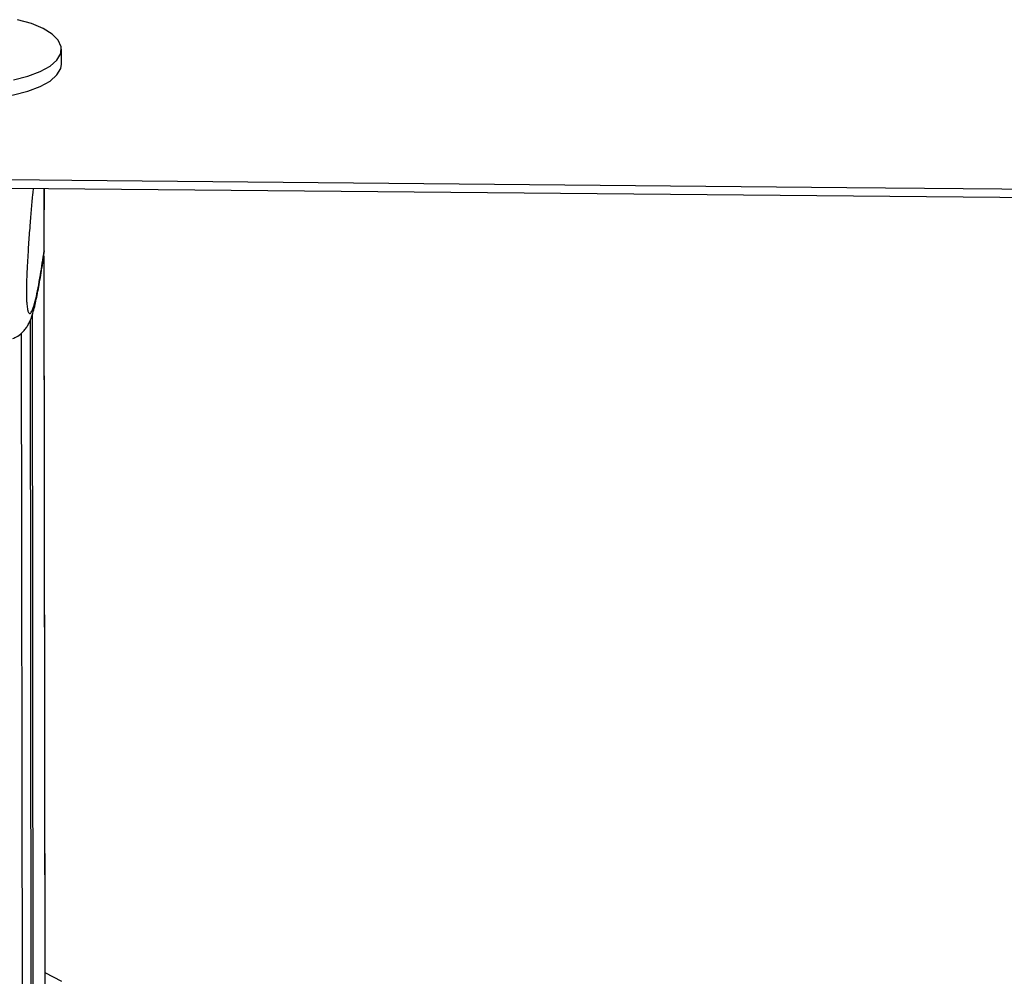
# Paper-space layout 'In Ground Anchor' of a CAD drawing. Header units: millimetres. Extents: x 38476 to 443956, y 10848 to 406945.
# Tile 21 of 71: x 167903 to 173241, y 147827 to 153011. Entities that reach past the tile are written whole.
import ezdxf

# ---------------------------------------------------------------- set-up
doc = ezdxf.new("R2010")
doc.units = ezdxf.units.MM
doc.layers.add('COMPONENT_GEOMETRY', color=7, linetype='Continuous')
doc.styles.add('SLDTEXTSTYLE1', font='TXT', dxfattribs={"width": 0.75})
doc.dimstyles.new('SLDDIMSTYLE0', dxfattribs={"dimtxt": 2500, "dimasz": 165.1, "dimexe": 0, "dimexo": 0.0625, "dimgap": 625, "dimtad": 0, "dimtih": 1, "dimtoh": 1, "dimdec": 0, "dimlfac": 0.02, "dimrnd": 1e-09, "dimzin": 12, "dimdsep": 46, "dimtxsty": 'SLDTEXTSTYLE1', "dimsah": 1, "dimcen": 0.09, "dimadec": 0, "dimazin": 3, "dimtfac": 1, "dimtdec": 0, "dimtofl": 0, "dimtmove": 0, "dimatfit": 3, "dimfxl": 1, "dimfrac": 2, "dimtolj": 1, "dimtzin": 12, "dimarcsym": 0})

# ---------------------------------------------------------------- blocks, each defined once
blk = doc.blocks.new('_D_18')
at = {"layer": 'COMPONENT_GEOMETRY', "color": 7, "ltscale": 50}
for p, q in [((239589.9, 151445.9), (252348.8, 151445.9)), ((252190.1, 151445.9), (252190.1, 98062.1)), ((252190.1, 40709.5), (252190.1, 94093.3)), ((95738.2, 40709.5), (252348.8, 40709.5))]:
    blk.add_line(p, q, dxfattribs=at)
for points in [[(252190.1, 151445.9), (252164.7, 151280.8), (252215.5, 151280.8)], [(252190.1, 40709.5), (252215.5, 40874.6), (252164.7, 40874.6)]]:
    blk.add_solid(points, dxfattribs=at)
at = {"layer": 'COMPONENT_GEOMETRY', "color": 7, "ltscale": 50, "insert": (248495.6, 97316), "char_height": 2500, "attachment_point": 1, "style": 'SLDTEXTSTYLE1'}
blk.add_mtext('2215', dxfattribs=at)

psp = doc.layouts.new('In Ground Anchor')

# ---------------------------------------------------------------- linework, layer by layer
at = {"color": 7, "linetype": 'Continuous', "lineweight": 25, "ltscale": 50}
for p, q in [((168128.8, 152770.6), (168128.7, 152851.1)), ((168035.2, 151747.8), (168034.7, 152097)), ((168035.1, 151797.7), (168034.7, 152097)), ((168035.1, 151758.5), (168034.7, 152097)), ((168035.1, 151791.8), (168034.7, 152097)), ((168035.3, 151747.8), (168034.8, 152097)), ((168034.8, 152097), (168035, 151986.1)), ((168035, 151986.1), (168034.9, 151981)), ((168035, 151947.2), (168035, 151986.1)), ((168035, 151977.4), (168035, 151980.3)), ((168035, 151947), (168035, 151980.3)), ((168035, 151947.2), (168035, 151947)), ((168035.2, 151758.3), (168035.1, 151791.8)), ((168035.2, 151758.3), (168031.3, 151737.5)), ((168035.1, 151758.5), (168035.2, 151758.3)), ((168043.9, 145262.4), (168035.2, 151729.9)), ((168040.5, 147845.3), (168035.3, 151729.9)), ((167969.7, 144690.8), (167960.7, 151385.2)), ((167968.9, 145262.6), (167960.7, 151385.2)), ((167910.8, 151311.1), (167919.1, 145162)), ((168130.3, 147799.7), (168040.5, 147845.3))]:
    psp.add_line(p, q, dxfattribs=at)
at = {"color": 8, "linetype": 'Continuous', "lineweight": 25, "ltscale": 50}
for p, q in [((168035.2, 151747.8), (168034.7, 152097)), ((168035.3, 151747.8), (168034.8, 152097)), ((168035, 151986.1), (168034.8, 152097)), ((168035, 151980.3), (168035, 151986.1)), ((168034.9, 151980.6), (168035, 151980.3)), ((168045.1, 144426.5), (168035.2, 151729.9)), ((168040.5, 147845.3), (168035.3, 151729.9)), ((167980.9, 144306.6), (167971.4, 151414.5))]:
    psp.add_line(p, q, dxfattribs=at)
at = {"color": 7, "linetype": 'Continuous', "lineweight": 25, "ltscale": 50, "flags": 128}
for points in [[(167869.2, 152685.4), (167947.1, 152704.8), (168014, 152729.8), (168067.2, 152759.5), (168104.7, 152792.6), (168125, 152828), (168127.5, 152864.2), (168111.9, 152899.9), (168078.9, 152933.7), (168029.8, 152964.3), (167966.4, 152990.5), (167891.2, 153011.3)], [(167205.6, 152720.5), (167238.6, 152686.7), (167287.7, 152656.1), (167351.1, 152629.9), (167426.3, 152609.1), (167510.5, 152594.4), (167600.3, 152586.5), (167692.4, 152585.7), (167783.2, 152591.9), (167869.3, 152605), (167947.2, 152624.4), (168014.1, 152649.4), (168067.3, 152679), (168104.8, 152712.2), (168125.1, 152747.5), (168128.8, 152770.6)], [(167659.5, 152146.3), (168184.8, 152141.5), (170286, 152122.2), (172387.2, 152102.8), (174488.4, 152083.5), (178690.8, 152045), (180791.9, 152025.7), (182893.1, 152006.4), (184994.3, 151987.2), (187095.5, 151968), (189196.7, 151948.7), (191297.8, 151929.5), (193399, 151910.4), (195500.2, 151891.2), (197601.4, 151872), (199702.6, 151852.9), (201803.8, 151833.7), (203904.9, 151814.6), (206006.1, 151795.5)], [(167659.5, 152100.5), (179167.5, 151994.7), (182301.8, 151966), (183868.9, 151951.6), (187003.3, 151922.9), (188570.4, 151908.6), (191704.7, 151880), (193271.9, 151865.6), (196406.2, 151837), (197973.4, 151822.7), (199540.5, 151808.5), (201891.3, 151787.1), (204242, 151765.7), (204767.3, 151760.9)]]:
    psp.add_lwpolyline(points, dxfattribs=at)
at = {"color": 7, "linetype": 'Continuous', "lineweight": 25, "ltscale": 50}
for points, knots in [([(167975.9, 152097.6), (167974.8, 152086.7), (167968.5, 152027.5), (167959.9, 151924.4), (167950.2, 151794.5), (167944.1, 151694.1), (167940.4, 151610.9), (167938.8, 151557.2), (167938.6, 151530.3), (167938.9, 151509.2), (167939.8, 151485.9), (167941, 151474.9), (167941.8, 151468.4)], [0, 0, 0, 0, 0.068597, 0.374995, 0.535237, 0.694792, 0.800632, 0.85012, 0.883195, 0.89708, 0.938659, 1, 1, 1, 1]), ([(167866, 151284.2), (167872.8, 151286.9), (167891.1, 151294), (167913.3, 151312.3), (167932.2, 151332.9), (167944.8, 151351.6), (167957.1, 151374.4), (167968.6, 151403.2), (167982.3, 151448.6), (167997.5, 151516.2), (168014.7, 151612), (168026.9, 151687.8), (168033.2, 151732.4), (168033.8, 151737.1)], [0, 0, 0, 0, 0.018757, 0.051074, 0.083991, 0.120451, 0.166248, 0.249617, 0.362401, 0.560249, 0.767774, 0.975688, 1, 1, 1, 1])]:
    psp.add_open_spline(points, degree=3, knots=knots, dxfattribs=at)
at = {"color": 8, "linetype": 'Continuous', "lineweight": 25, "ltscale": 50}
psp.add_open_spline([(167941.8, 151468.4), (167942.3, 151462.9), (167943.8, 151443.9), (167949.7, 151422.8), (167959.3, 151413.3), (167973.6, 151438.2), (167992.2, 151502.5), (168013.5, 151610.7), (168028.6, 151713.8), (168035.1, 151758.5)], degree=3, knots=[0, 0, 0, 0, 0.0218, 0.075597, 0.212883, 0.345652, 0.533148, 0.797562, 1, 1, 1, 1], dxfattribs=at)

# ---------------------------------------------------------------- dimensions: what is measured, and where the dimension line sits
at = {"layer": 'COMPONENT_GEOMETRY', "color": 7, "ltscale": 50}
dim = psp.add_linear_dim(base=(252190.1, 40709.5), p1=(239526.4, 151445.9), p2=(95674.7, 40709.5), angle=90, dimstyle='SLDDIMSTYLE0', dxfattribs=at)
dim.commit()
dim.dimension.update_dxf_attribs({"geometry": '_D_18', "text_midpoint": (252190.1, 96077.7), "dimtype": 160})

doc.saveas('drawing.dxf')
